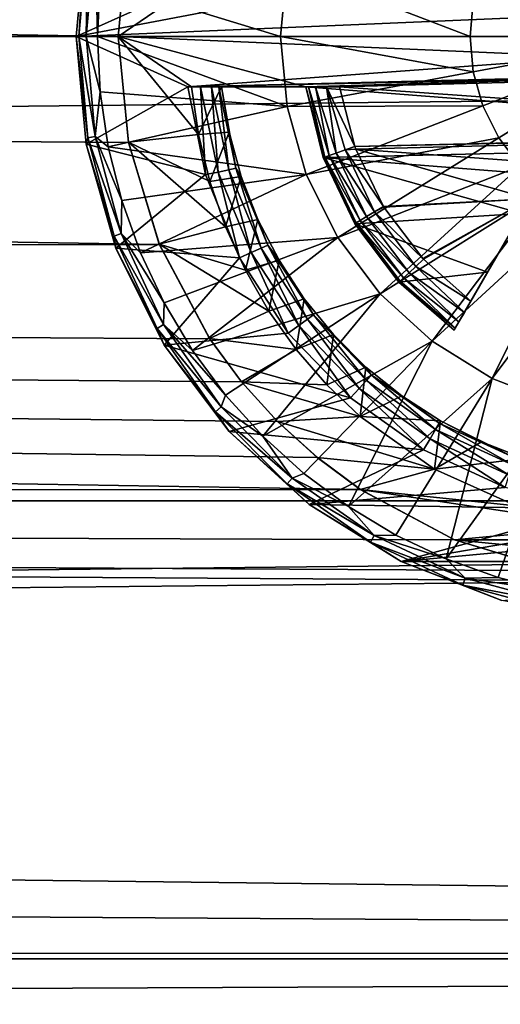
# Model space of a CAD drawing. Header units: metres. Extents: x -128 to 146, y -23 to 80.
# Tile 42 of 113: x 89.16 to 92.03, y -5.78 to 0.1. Entities that reach past the tile are written whole.
import ezdxf

# ---------------------------------------------------------------- set-up
doc = ezdxf.new("R2010")
doc.units = ezdxf.units.M
doc.layers.add('solid_509241_SW0001', color=7, linetype='CONTINUOUS')

msp = doc.modelspace()

# ---------------------------------------------------------------- linework, layer by layer
at = {"layer": 'solid_509241_SW0001'}
for points in [[(-127.5, 0, 23), (127.5, 0, 23), (127.5, 2.772344, 22.832304)], [(-127.5, 2.772344, 22.832304), (-127.5, 0, 23), (127.5, 2.772344, 22.832304)], [(89.75, 0, -23), (12.069973, 0, -23), (11.98687, 1.360952, -22.9597)], [(89.812195, 0.632775, -22.991295), (89.75, 0, -23), (11.98687, 1.360952, -22.9597)], [(93, 0, -24), (92.023941, 0.604349, -23.927296), (92.151611, 0.773409, -23.927296)], [(90.165833, 0.3, -23), (89.559593, 0.643133, -23), (89.5, 0, -23)], [(89.5, 0, -23.165592), (89.5, 0, -23), (89.559593, 0.643133, -23)], [(89.559593, 0.643123, -23.165592), (89.5, 0, -23.165592), (89.559593, 0.643133, -23)], [(89.515556, 0, -23.242918), (89.5, 0, -23.165592), (89.559593, 0.643123, -23.165592)], [(89.568489, 0.605068, -23.242918), (89.515556, 0, -23.242918), (89.559593, 0.643123, -23.165592)], [(89.568489, 0.605068, -23.242918), (89.559853, 0, -23.308273), (89.515556, 0, -23.242918)], [(89.568489, 0.605068, -23.242918), (89.612114, 0.597376, -23.308273), (89.559853, 0, -23.308273)], [(89.612114, 0.597376, -23.308273), (89.625839, 0, -23.351336), (89.559853, 0, -23.308273)], [(89.612114, 0.597376, -23.308273), (89.64209, 0.330717, -23.351336), (89.625839, 0, -23.351336)], [(89.75, 0, -22.266495), (89.75, 0, -23), (89.812195, 0.632775, -22.991295)], [(89.811951, 0.63154, -22.257538), (89.75, 0, -22.266495), (89.812195, 0.632775, -22.991295)], [(90.189064, 0.3, -22.264475), (89.75, 0, -22.266495), (89.811951, 0.63154, -22.257538)], [(93, 0, -24), (91.929512, 0.414709, -23.927296), (92.023941, 0.604349, -23.927296)], [(89.64209, 0.330717, -23.351336), (90.758911, 0.418932, -23.709768), (90.720093, 0, -23.709768)], [(91.85199, 0, -23.927296), (90.720093, 0, -23.709768), (90.758911, 0.418932, -23.709768)], [(91.871536, 0.210946, -23.927296), (91.85199, 0, -23.927296), (90.758911, 0.418932, -23.709768)], [(93, 0, -24), (91.871536, 0.210946, -23.927296), (91.929512, 0.414709, -23.927296)], [(91.073212, 0.3, -23), (90.165833, 0.3, -23), (89.5, 0, -23)], [(94.233894, 0.2, -23), (91.073212, 0.3, -23), (89.5, 0, -23)], [(89.64209, 0.330717, -23.351336), (90.720093, 0, -23.709768), (89.625839, 0, -23.351336)], [(94.347801, 0.00002, -22.266495), (89.75, 0, -22.266495), (90.189064, 0.3, -22.264475)], [(94.347801, 0.00002, -22.266495), (90.189064, 0.3, -22.264475), (94.333, 0.2, -22.265596)], [(94.25, 0, -23), (94.233894, 0.2, -23), (89.5, 0, -23)], [(93, 0, -24), (91.85199, 0, -23.927296), (91.871536, 0.210946, -23.927296)], [(90.165833, -0.3, -23), (89.5, 0, -23), (89.559593, -0.643133, -23)], [(89.559593, -0.643123, -23.165592), (89.559593, -0.643133, -23), (89.5, 0, -23)], [(94.25, 0, -23), (89.5, 0, -23), (90.165833, -0.3, -23)], [(89.559593, -0.643123, -23.165592), (89.5, 0, -23), (89.5, 0, -23.165592)], [(89.568489, -0.605068, -23.242918), (89.559593, -0.643123, -23.165592), (89.5, 0, -23.165592)], [(89.568489, -0.605068, -23.242918), (89.5, 0, -23.165592), (89.515556, 0, -23.242918)], [(89.515556, 0, -23.242918), (89.559853, 0, -23.308273), (89.612114, -0.597376, -23.308273)], [(89.568489, -0.605068, -23.242918), (89.515556, 0, -23.242918), (89.612114, -0.597376, -23.308273)], [(89.559853, 0, -23.308273), (89.625839, 0, -23.351336), (89.64209, -0.330714, -23.351336)], [(89.612114, -0.597376, -23.308273), (89.559853, 0, -23.308273), (89.64209, -0.330714, -23.351336)], [(90.758911, -0.418932, -23.709768), (89.625839, 0, -23.351336), (90.720093, 0, -23.709768)], [(89.64209, -0.330714, -23.351336), (89.625839, 0, -23.351336), (90.758911, -0.418932, -23.709768)], [(94.347801, 0.00002, -22.266495), (94.333, -0.2, -22.265596), (89.75, 0, -22.266495)], [(89.75, 0, -22.266495), (89.811951, -0.631539, -22.257538), (89.75, 0, -23)], [(90.230606, -0.58578, -22.258789), (89.811951, -0.631539, -22.257538), (89.75, 0, -22.266495)], [(90.230606, -0.58578, -22.258789), (89.75, 0, -22.266495), (90.189064, -0.3, -22.264475)], [(90.871033, -0.3, -22.264475), (90.189064, -0.3, -22.264475), (89.75, 0, -22.266495)], [(94.333, -0.2, -22.265596), (90.871033, -0.3, -22.264475), (89.75, 0, -22.266495)], [(91.871536, -0.210946, -23.927296), (90.720093, 0, -23.709768), (91.85199, 0, -23.927296)], [(91.871536, -0.210946, -23.927296), (90.758911, -0.418932, -23.709768), (90.720093, 0, -23.709768)], [(91.871536, -0.210946, -23.927296), (91.85199, 0, -23.927296), (93, 0, -24)], [(91.871536, -0.210946, -23.927296), (93, 0, -24), (91.929512, -0.414709, -23.927296)], [(91.929512, -0.414709, -23.927296), (93, 0, -24), (92.023941, -0.604349, -23.927296)], [(92.023941, -0.604349, -23.927296), (93, 0, -24), (92.151611, -0.773409, -23.927296)], [(-127.5, -2.772344, 22.832304), (127.5, -2.772344, 22.832304), (127.5, 0, 23)], [(-127.5, 0, 23), (-127.5, -2.772344, 22.832304), (127.5, 0, 23)], [(89.996689, -1.242016, -22.96644), (11.985751, -1.368681, -22.95924), (12.069973, 0, -23)], [(89.812279, -0.633191, -22.991282), (12.069973, 0, -23), (89.75, 0, -23)], [(89.812279, -0.633191, -22.991282), (89.996689, -1.242016, -22.96644), (12.069973, 0, -23)], [(89.811951, -0.631539, -22.257538), (89.812279, -0.633191, -22.991282), (89.75, 0, -23)], [(94.233894, -0.2, -23), (94.25, 0, -23), (90.165833, -0.3, -23)], [(94.93972, -0.2, -23), (90.165833, -0.3, -23), (91.073212, -0.3, -23)], [(94.93972, -0.2, -23), (94.233894, -0.2, -23), (90.165833, -0.3, -23)], [(91.871536, -0.210946, -23.927296), (91.929512, -0.414709, -23.927296), (90.758911, -0.418932, -23.709768)], [(95.056381, -0.62752, -22.257652), (90.871033, -0.3, -22.264475), (94.333, -0.2, -22.265596)], [(94.864822, -0.570045, -23), (94.93972, -0.2, -23), (91.073212, -0.3, -23)], [(90.27179, -0.824232, -23), (90.165833, -0.3, -23), (89.559593, -0.643133, -23)], [(89.612114, -0.597376, -23.308273), (89.64209, -0.330714, -23.351336), (89.690674, -0.658253, -23.351336)], [(89.690674, -0.658253, -23.351336), (89.64209, -0.330714, -23.351336), (90.758911, -0.418932, -23.709768)], [(90.995377, -0.3, -22.984604), (91.073212, -0.3, -23), (90.165833, -0.3, -23)], [(90.242805, -0.3, -22.984777), (90.165833, -0.3, -23), (90.27179, -0.824232, -23)], [(90.886246, -0.3, -22.876144), (90.165833, -0.3, -23), (90.242805, -0.3, -22.984777)], [(90.929771, -0.3, -22.94099), (90.995377, -0.3, -22.984604), (90.165833, -0.3, -23)], [(90.886246, -0.3, -22.876144), (90.929771, -0.3, -22.94099), (90.165833, -0.3, -23)], [(90.189064, -0.3, -22.264475), (90.274673, -0.3, -22.384745), (90.367035, -0.3, -22.5)], [(90.230606, -0.58578, -22.258789), (90.189064, -0.3, -22.264475), (90.367035, -0.3, -22.5)], [(90.871033, -0.3, -22.264475), (90.274673, -0.3, -22.384745), (90.189064, -0.3, -22.264475)], [(90.230606, -0.58578, -22.258789), (90.367035, -0.3, -22.5), (90.41227, -0.571081, -22.5)], [(90.347267, -0.809389, -22.984776), (90.242805, -0.3, -22.984777), (90.27179, -0.824232, -23)], [(90.871033, -0.3, -22.799999), (90.242805, -0.3, -22.984777), (90.308144, -0.3, -22.941366)], [(90.347267, -0.809389, -22.984776), (90.308144, -0.3, -22.941366), (90.242805, -0.3, -22.984777)], [(90.871033, -0.3, -22.799999), (90.886246, -0.3, -22.876144), (90.242805, -0.3, -22.984777)], [(90.871033, -0.3, -22.264475), (90.367035, -0.3, -22.5), (90.274673, -0.3, -22.384745)], [(90.871033, -0.3, -22.264475), (90.308144, -0.3, -22.941366), (90.351776, -0.3, -22.876387)], [(90.411034, -0.795842, -22.941366), (90.351776, -0.3, -22.876387), (90.308144, -0.3, -22.941366)], [(90.871033, -0.3, -22.264475), (90.871033, -0.3, -22.799999), (90.308144, -0.3, -22.941366)], [(90.347267, -0.809389, -22.984776), (90.411034, -0.795842, -22.941366), (90.308144, -0.3, -22.941366)], [(90.871033, -0.3, -22.264475), (90.351776, -0.3, -22.876387), (90.367035, -0.3, -22.799999)], [(90.453621, -0.786797, -22.876392), (90.367035, -0.3, -22.799999), (90.351776, -0.3, -22.876387)], [(90.411034, -0.795842, -22.941366), (90.453621, -0.786797, -22.876392), (90.351776, -0.3, -22.876387)], [(90.412262, -0.571066, -22.799999), (90.41227, -0.571081, -22.5), (90.367035, -0.3, -22.5)], [(90.367035, -0.3, -22.799999), (90.412262, -0.571066, -22.799999), (90.367035, -0.3, -22.5)], [(90.871033, -0.3, -22.264475), (90.367035, -0.3, -22.799999), (90.367035, -0.3, -22.5)], [(90.453621, -0.786797, -22.876392), (90.412262, -0.571066, -22.799999), (90.367035, -0.3, -22.799999)], [(90.984528, -0.719977, -22.861803), (90.886246, -0.3, -22.876144), (90.871033, -0.3, -22.799999)], [(90.975342, -0.723373, -22.254742), (90.871033, -0.3, -22.799999), (90.871033, -0.3, -22.264475)], [(90.975311, -0.72327, -22.799999), (90.984528, -0.719977, -22.861803), (90.871033, -0.3, -22.799999)], [(90.975342, -0.723373, -22.254742), (90.975311, -0.72327, -22.799999), (90.871033, -0.3, -22.799999)], [(95.056381, -0.62752, -22.257652), (90.975342, -0.723373, -22.254742), (90.871033, -0.3, -22.264475)], [(91.011276, -0.710421, -22.917557), (90.929771, -0.3, -22.94099), (90.886246, -0.3, -22.876144)], [(90.984528, -0.719977, -22.861803), (91.011276, -0.710421, -22.917557), (90.886246, -0.3, -22.876144)], [(91.052948, -0.695536, -22.961803), (90.995377, -0.3, -22.984604), (90.929771, -0.3, -22.94099)], [(91.011276, -0.710421, -22.917557), (91.052948, -0.695536, -22.961803), (90.929771, -0.3, -22.94099)], [(90.995377, -0.3, -22.984604), (91.163643, -0.655956, -23), (91.073212, -0.3, -23)], [(91.105446, -0.67678, -22.990211), (91.163643, -0.655956, -23), (90.995377, -0.3, -22.984604)], [(91.052948, -0.695536, -22.961803), (91.105446, -0.67678, -22.990211), (90.995377, -0.3, -22.984604)], [(94.864822, -0.570045, -23), (91.073212, -0.3, -23), (91.163643, -0.655956, -23)], [(89.690674, -0.658253, -23.351336), (90.758911, -0.418932, -23.709768), (90.874054, -0.823597, -23.709768)], [(91.929512, -0.414709, -23.927296), (90.874054, -0.823597, -23.709768), (90.758911, -0.418932, -23.709768)], [(91.929512, -0.414709, -23.927296), (92.023941, -0.604349, -23.927296), (90.874054, -0.823597, -23.709768)], [(90.298546, -0.865404, -22.249672), (89.811951, -0.631539, -22.257538), (90.230606, -0.58578, -22.258789)], [(90.298546, -0.865404, -22.249672), (90.230606, -0.58578, -22.258789), (90.41227, -0.571081, -22.5)], [(90.298546, -0.865404, -22.249672), (90.41227, -0.571081, -22.5), (90.485313, -0.835976, -22.5)], [(90.412262, -0.571066, -22.799999), (90.485321, -0.83599, -22.799999), (90.41227, -0.571081, -22.5)], [(90.453621, -0.786797, -22.876392), (90.485321, -0.83599, -22.799999), (90.412262, -0.571066, -22.799999)], [(90.485321, -0.83599, -22.799999), (90.485313, -0.835976, -22.5), (90.41227, -0.571081, -22.5)], [(94.862915, -0.576245, -23), (94.864822, -0.570045, -23), (91.163643, -0.655956, -23)], [(94.862915, -0.576245, -23), (91.163643, -0.655956, -23), (91.16938, -0.671809, -23)], [(94.713417, -0.930963, -23), (94.862915, -0.576245, -23), (91.16938, -0.671809, -23)], [(89.725693, -1.191751, -23.242918), (89.559593, -0.643123, -23.165592), (89.568489, -0.605068, -23.242918)], [(89.559593, -0.643123, -23.165592), (89.736343, -1.264345, -23.165592), (89.559593, -0.643133, -23)], [(89.725693, -1.191751, -23.242918), (89.736343, -1.264345, -23.165592), (89.559593, -0.643123, -23.165592)], [(90.27179, -0.824232, -23), (89.559593, -0.643133, -23), (89.736336, -1.264326, -23)], [(89.736343, -1.264345, -23.165592), (89.736336, -1.264326, -23), (89.559593, -0.643133, -23)], [(89.568489, -0.605068, -23.242918), (89.612114, -0.597376, -23.308273), (89.767319, -1.1766, -23.308273)], [(89.725693, -1.191751, -23.242918), (89.568489, -0.605068, -23.242918), (89.767319, -1.1766, -23.308273)], [(89.612114, -0.597376, -23.308273), (89.690674, -0.658253, -23.351336), (89.771133, -0.979457, -23.351336)], [(89.767319, -1.1766, -23.308273), (89.612114, -0.597376, -23.308273), (89.771133, -0.979457, -23.351336)], [(89.811951, -0.631539, -22.257538), (89.996033, -1.240431, -22.23192), (89.812279, -0.633191, -22.991282)], [(90.392082, -1.136062, -22.237495), (89.996033, -1.240431, -22.23192), (89.811951, -0.631539, -22.257538)], [(90.392082, -1.136062, -22.237495), (89.811951, -0.631539, -22.257538), (90.298546, -0.865404, -22.249672)], [(89.996033, -1.240431, -22.23192), (89.996689, -1.242016, -22.96644), (89.812279, -0.633191, -22.991282)], [(92.023941, -0.604349, -23.927296), (91.061584, -1.200216, -23.709768), (90.874054, -0.823597, -23.709768)], [(94.887306, -1.029838, -22.242668), (90.975342, -0.723373, -22.254742), (95.056381, -0.62752, -22.257652)], [(92.023941, -0.604349, -23.927296), (92.151611, -0.773409, -23.927296), (91.061584, -1.200216, -23.709768)], [(89.771133, -0.979457, -23.351336), (89.690674, -0.658253, -23.351336), (90.874054, -0.823597, -23.709768)], [(91.233917, -1.075061, -22.961803), (91.052948, -0.695536, -22.961803), (91.011276, -0.710421, -22.917557)], [(91.281548, -1.046071, -22.990211), (91.105446, -0.67678, -22.990211), (91.052948, -0.695536, -22.961803)], [(91.233917, -1.075061, -22.961803), (91.281548, -1.046071, -22.990211), (91.052948, -0.695536, -22.961803)], [(91.105446, -0.67678, -22.990211), (91.16938, -0.671809, -23), (91.163643, -0.655956, -23)], [(91.105446, -0.67678, -22.990211), (91.334343, -1.01394, -23), (91.16938, -0.671809, -23)], [(91.281548, -1.046071, -22.990211), (91.334343, -1.01394, -23), (91.105446, -0.67678, -22.990211)], [(91.16938, -0.671809, -23), (91.334343, -1.01394, -23), (92.209846, -0.968585, -23)], [(94.713417, -0.930963, -23), (91.16938, -0.671809, -23), (92.209846, -0.968585, -23)], [(91.17186, -1.112839, -22.861803), (90.984528, -0.719977, -22.861803), (90.975311, -0.72327, -22.799999)], [(91.17186, -1.112839, -22.861803), (90.975311, -0.72327, -22.799999), (91.163498, -1.117929, -22.799999)], [(91.163246, -1.117515, -22.238436), (91.163498, -1.117929, -22.799999), (90.975311, -0.72327, -22.799999)], [(90.975342, -0.723373, -22.254742), (91.163246, -1.117515, -22.238436), (90.975311, -0.72327, -22.799999)], [(90.975342, -0.723373, -22.254742), (92.158661, -1.057239, -22.241383), (91.163246, -1.117515, -22.238436)], [(94.887306, -1.029838, -22.242668), (92.158661, -1.057239, -22.241383), (90.975342, -0.723373, -22.254742)], [(91.196129, -1.098068, -22.917557), (91.011276, -0.710421, -22.917557), (90.984528, -0.719977, -22.861803)], [(91.17186, -1.112839, -22.861803), (91.196129, -1.098068, -22.917557), (90.984528, -0.719977, -22.861803)], [(91.196129, -1.098068, -22.917557), (91.233917, -1.075061, -22.961803), (91.011276, -0.710421, -22.917557)], [(90.347267, -0.809389, -22.984776), (90.27179, -0.824232, -23), (90.474503, -1.320737, -23)], [(90.347267, -0.809389, -22.984776), (90.544975, -1.290329, -22.984776), (90.411034, -0.795842, -22.941366)], [(90.347267, -0.809389, -22.984776), (90.474503, -1.320737, -23), (90.544975, -1.290329, -22.984776)], [(90.411034, -0.795842, -22.941366), (90.604431, -1.263867, -22.941366), (90.453621, -0.786797, -22.876392)], [(90.544975, -1.290329, -22.984776), (90.604431, -1.263867, -22.941366), (90.411034, -0.795842, -22.941366)], [(90.453621, -0.786797, -22.876392), (90.644135, -1.246199, -22.876392), (90.485321, -0.83599, -22.799999)], [(90.604431, -1.263867, -22.941366), (90.644135, -1.246199, -22.876392), (90.453621, -0.786797, -22.876392)], [(92.151611, -0.773409, -23.927296), (91.315132, -1.535963, -23.709768), (91.061584, -1.200216, -23.709768)], [(92.151611, -0.773409, -23.927296), (92.308167, -0.916132, -23.927296), (91.315132, -1.535963, -23.709768)], [(90.474503, -1.320737, -23), (90.27179, -0.824232, -23), (89.736336, -1.264326, -23)], [(89.882683, -1.291228, -23.351336), (89.771133, -0.979457, -23.351336), (90.874054, -0.823597, -23.709768)], [(89.882683, -1.291228, -23.351336), (90.874054, -0.823597, -23.709768), (91.061584, -1.200216, -23.709768)], [(90.392082, -1.136062, -22.237495), (90.298546, -0.865404, -22.249672), (90.485313, -0.835976, -22.5)], [(90.392082, -1.136062, -22.237495), (90.485313, -0.835976, -22.5), (90.585411, -1.091901, -22.5)], [(90.485321, -0.83599, -22.799999), (90.585411, -1.091901, -22.5), (90.485313, -0.835976, -22.5)], [(90.485321, -0.83599, -22.799999), (90.585419, -1.091925, -22.799999), (90.585411, -1.091901, -22.5)], [(90.644135, -1.246199, -22.876392), (90.585419, -1.091925, -22.799999), (90.485321, -0.83599, -22.799999)], [(92.308167, -0.916132, -23.927296), (91.626053, -1.819405, -23.709768), (91.315132, -1.535963, -23.709768)], [(92.308167, -0.916132, -23.927296), (92.488289, -1.027656, -23.927296), (91.626053, -1.819405, -23.709768)], [(89.767319, -1.1766, -23.308273), (89.771133, -0.979457, -23.351336), (89.882683, -1.291228, -23.351336)], [(91.334343, -1.01394, -23), (91.337021, -1.018336, -23), (92.209846, -0.968585, -23)], [(91.337021, -1.018336, -23), (91.569473, -1.325177, -23), (92.209846, -0.968585, -23)], [(91.569473, -1.325177, -23), (91.573914, -1.329957, -23), (92.209846, -0.968585, -23)], [(91.573914, -1.329957, -23), (91.856934, -1.579844, -23), (92.209846, -0.968585, -23)], [(92.184402, -1.012652, -22.623096), (92.209846, -0.968585, -23), (91.856934, -1.579844, -23)], [(91.163246, -1.117515, -22.238436), (92.158661, -1.057239, -22.241383), (91.957428, -1.405786, -22.222075)], [(91.233917, -1.075061, -22.961803), (91.528709, -1.3721, -22.990211), (91.281548, -1.046071, -22.990211)], [(91.281548, -1.046071, -22.990211), (91.337021, -1.018336, -23), (91.334343, -1.01394, -23)], [(91.281548, -1.046071, -22.990211), (91.569473, -1.325177, -23), (91.337021, -1.018336, -23)], [(91.281548, -1.046071, -22.990211), (91.573914, -1.329957, -23), (91.569473, -1.325177, -23)], [(91.281548, -1.046071, -22.990211), (91.528709, -1.3721, -22.990211), (91.573914, -1.329957, -23)], [(92.488289, -1.027656, -23.927296), (91.983757, -2.040889, -23.709768), (91.626053, -1.819405, -23.709768)], [(92.158661, -1.057239, -22.241383), (92.184402, -1.012652, -22.623096), (91.856934, -1.579844, -23)], [(91.957428, -1.405786, -22.222075), (92.158661, -1.057239, -22.241383), (91.856934, -1.579844, -23)], [(92.488289, -1.027656, -23.927296), (92.685829, -1.104185, -23.927296), (91.983757, -2.040889, -23.709768)], [(90.510048, -1.395025, -22.222752), (90.392082, -1.136062, -22.237495), (90.585411, -1.091901, -22.5)], [(90.510048, -1.395025, -22.222752), (90.585411, -1.091901, -22.5), (90.711487, -1.33612, -22.5)], [(90.711487, -1.336116, -22.799999), (90.711487, -1.33612, -22.5), (90.585411, -1.091901, -22.5)], [(90.585419, -1.091925, -22.799999), (90.711487, -1.336116, -22.799999), (90.585411, -1.091901, -22.5)], [(90.644135, -1.246199, -22.876392), (90.711487, -1.336116, -22.799999), (90.585419, -1.091925, -22.799999)], [(91.17186, -1.112839, -22.861803), (91.163498, -1.117929, -22.799999), (91.434799, -1.459677, -22.861803)], [(91.17186, -1.112839, -22.861803), (91.455574, -1.440302, -22.917557), (91.196129, -1.098068, -22.917557)], [(91.17186, -1.112839, -22.861803), (91.434799, -1.459677, -22.861803), (91.455574, -1.440302, -22.917557)], [(91.196129, -1.098068, -22.917557), (91.487938, -1.410125, -22.961803), (91.233917, -1.075061, -22.961803)], [(91.196129, -1.098068, -22.917557), (91.455574, -1.440302, -22.917557), (91.487938, -1.410125, -22.961803)], [(91.233917, -1.075061, -22.961803), (91.487938, -1.410125, -22.961803), (91.528709, -1.3721, -22.990211)], [(92.685829, -1.104185, -23.927296), (92.376076, -2.192873, -23.709768), (91.983757, -2.040889, -23.709768)], [(90.510048, -1.395025, -22.222752), (89.996033, -1.240431, -22.23192), (90.392082, -1.136062, -22.237495)], [(91.163246, -1.117515, -22.238436), (91.957428, -1.405786, -22.222075), (91.427284, -1.465971, -22.218185)], [(91.163246, -1.117515, -22.238436), (91.427284, -1.465971, -22.218185), (91.163498, -1.117929, -22.799999)], [(91.163498, -1.117929, -22.799999), (91.427643, -1.466353, -22.799999), (91.434799, -1.459677, -22.861803)], [(91.427284, -1.465971, -22.218185), (91.427643, -1.466353, -22.799999), (91.163498, -1.117929, -22.799999)], [(89.725693, -1.191751, -23.242918), (89.767319, -1.1766, -23.308273), (90.020744, -1.720074, -23.308273)], [(89.982384, -1.742223, -23.242918), (89.736343, -1.264345, -23.165592), (89.725693, -1.191751, -23.242918)], [(89.982384, -1.742223, -23.242918), (89.725693, -1.191751, -23.242918), (90.020744, -1.720074, -23.308273)], [(89.767319, -1.1766, -23.308273), (89.882683, -1.291228, -23.351336), (90.024254, -1.590561, -23.351336)], [(90.020744, -1.720074, -23.308273), (89.767319, -1.1766, -23.308273), (90.024254, -1.590561, -23.351336)], [(90.024254, -1.590561, -23.351336), (89.882683, -1.291228, -23.351336), (91.061584, -1.200216, -23.709768)], [(90.194489, -1.874575, -23.351336), (90.024254, -1.590561, -23.351336), (91.061584, -1.200216, -23.709768)], [(90.194489, -1.874575, -23.351336), (91.061584, -1.200216, -23.709768), (91.315132, -1.535963, -23.709768)], [(89.996689, -1.242016, -22.96644), (90.297127, -1.804702, -22.929087), (11.985751, -1.368681, -22.95924)], [(90.474503, -1.320737, -23), (89.736336, -1.264326, -23), (90.024254, -1.842531, -23)], [(90.024239, -1.842513, -23.165592), (90.024254, -1.842531, -23), (89.736336, -1.264326, -23)], [(89.736343, -1.264345, -23.165592), (90.024239, -1.842513, -23.165592), (89.736336, -1.264326, -23)], [(89.982384, -1.742223, -23.242918), (90.024239, -1.842513, -23.165592), (89.736343, -1.264345, -23.165592)], [(89.996033, -1.240431, -22.23192), (90.296303, -1.803479, -22.193342), (89.996689, -1.242016, -22.96644)], [(90.650986, -1.639691, -22.206041), (90.296303, -1.803479, -22.193342), (89.996033, -1.240431, -22.23192)], [(90.650986, -1.639691, -22.206041), (89.996033, -1.240431, -22.23192), (90.510048, -1.395025, -22.222752)], [(90.296303, -1.803479, -22.193342), (90.297127, -1.804702, -22.929087), (89.996689, -1.242016, -22.96644)], [(90.544975, -1.290329, -22.984776), (90.474503, -1.320737, -23), (90.766602, -1.770432, -23)], [(90.544975, -1.290329, -22.984776), (90.828979, -1.725911, -22.984776), (90.604431, -1.263867, -22.941366)], [(90.544975, -1.290329, -22.984776), (90.766602, -1.770432, -23), (90.828979, -1.725911, -22.984776)], [(90.604431, -1.263867, -22.941366), (90.881577, -1.68771, -22.941366), (90.644135, -1.246199, -22.876392)], [(90.828979, -1.725911, -22.984776), (90.881577, -1.68771, -22.941366), (90.604431, -1.263867, -22.941366)], [(90.644135, -1.246199, -22.876392), (90.916695, -1.662204, -22.876392), (90.711487, -1.336116, -22.799999)], [(90.881577, -1.68771, -22.941366), (90.916695, -1.662204, -22.876392), (90.644135, -1.246199, -22.876392)], [(90.766602, -1.770432, -23), (90.474503, -1.320737, -23), (90.024254, -1.842531, -23)], [(90.650986, -1.639691, -22.206041), (90.510048, -1.395025, -22.222752), (90.711487, -1.33612, -22.5)], [(90.650986, -1.639691, -22.206041), (90.711487, -1.33612, -22.5), (90.862175, -1.56595, -22.5)], [(90.711487, -1.336116, -22.799999), (90.862167, -1.565938, -22.799999), (90.711487, -1.33612, -22.5)], [(90.916695, -1.662204, -22.876392), (90.862167, -1.565938, -22.799999), (90.711487, -1.336116, -22.799999)], [(90.862167, -1.565938, -22.799999), (90.862175, -1.56595, -22.5), (90.711487, -1.33612, -22.5)], [(91.528709, -1.3721, -22.990211), (91.856934, -1.579844, -23), (91.573914, -1.329957, -23)], [(91.197189, -2.704136, -22.840483), (11.731396, -2.732613, -22.837093), (11.985751, -1.368681, -22.95924)], [(90.940079, -2.513807, -22.862213), (91.197189, -2.704136, -22.840483), (11.985751, -1.368681, -22.95924)], [(90.702728, -2.29892, -22.884819), (90.940079, -2.513807, -22.862213), (11.985751, -1.368681, -22.95924)], [(90.487686, -2.06174, -22.907406), (90.702728, -2.29892, -22.884819), (11.985751, -1.368681, -22.95924)], [(90.297127, -1.804702, -22.929087), (90.487686, -2.06174, -22.907406), (11.985751, -1.368681, -22.95924)], [(91.427284, -1.465971, -22.218185), (91.957428, -1.405786, -22.222075), (91.756454, -1.753881, -22.197313)], [(91.487938, -1.410125, -22.961803), (91.455574, -1.440302, -22.917557), (91.785782, -1.703089, -22.941231)], [(91.528709, -1.3721, -22.990211), (91.487938, -1.410125, -22.961803), (91.818382, -1.646618, -22.984701)], [(91.487938, -1.410125, -22.961803), (91.785782, -1.703089, -22.941231), (91.818382, -1.646618, -22.984701)], [(91.528709, -1.3721, -22.990211), (91.818382, -1.646618, -22.984701), (91.856934, -1.579844, -23)], [(91.957428, -1.405786, -22.222075), (91.756454, -1.753881, -22.799999), (91.756454, -1.753881, -22.197313)], [(91.957428, -1.405786, -22.222075), (91.764069, -1.740702, -22.876358), (91.756454, -1.753881, -22.799999)], [(91.957428, -1.405786, -22.222075), (91.785782, -1.703089, -22.941231), (91.764069, -1.740702, -22.876358)], [(91.957428, -1.405786, -22.222075), (91.818382, -1.646618, -22.984701), (91.785782, -1.703089, -22.941231)], [(91.957428, -1.405786, -22.222075), (91.856934, -1.579844, -23), (91.818382, -1.646618, -22.984701)], [(91.427284, -1.465971, -22.218185), (91.756454, -1.753881, -22.197313), (91.427643, -1.466353, -22.799999)], [(91.434799, -1.459677, -22.861803), (91.427643, -1.466353, -22.799999), (91.764069, -1.740702, -22.876358)], [(91.427643, -1.466353, -22.799999), (91.756454, -1.753881, -22.197313), (91.756454, -1.753881, -22.799999)], [(91.427643, -1.466353, -22.799999), (91.756454, -1.753881, -22.799999), (91.764069, -1.740702, -22.876358)], [(91.455574, -1.440302, -22.917557), (91.434799, -1.459677, -22.861803), (91.764069, -1.740702, -22.876358)], [(91.455574, -1.440302, -22.917557), (91.764069, -1.740702, -22.876358), (91.785782, -1.703089, -22.941231)], [(90.391739, -2.140538, -23.351336), (90.194489, -1.874575, -23.351336), (91.315132, -1.535963, -23.709768)], [(90.614105, -2.385885, -23.351336), (90.391739, -2.140538, -23.351336), (91.315132, -1.535963, -23.709768)], [(90.614105, -2.385885, -23.351336), (91.315132, -1.535963, -23.709768), (91.626053, -1.819405, -23.709768)], [(90.813553, -1.86827, -22.187979), (90.650986, -1.639691, -22.206041), (90.862175, -1.56595, -22.5)], [(90.813553, -1.86827, -22.187979), (90.862175, -1.56595, -22.5), (91.035828, -1.778915, -22.5)], [(90.862167, -1.565938, -22.799999), (91.035835, -1.778919, -22.799999), (90.862175, -1.56595, -22.5)], [(90.916695, -1.662204, -22.876392), (91.035835, -1.778919, -22.799999), (90.862167, -1.565938, -22.799999)], [(91.035835, -1.778919, -22.799999), (91.035828, -1.778915, -22.5), (90.862175, -1.56595, -22.5)], [(90.020744, -1.720074, -23.308273), (90.024254, -1.590561, -23.351336), (90.194489, -1.874575, -23.351336)], [(90.813553, -1.86827, -22.187979), (90.296303, -1.803479, -22.193342), (90.650986, -1.639691, -22.206041)], [(90.828979, -1.725911, -22.984776), (91.189301, -2.100824, -22.984776), (90.881577, -1.68771, -22.941366)], [(90.881577, -1.68771, -22.941366), (91.232765, -2.052556, -22.941366), (90.916695, -1.662204, -22.876392)], [(91.189301, -2.100824, -22.984776), (91.232765, -2.052556, -22.941366), (90.881577, -1.68771, -22.941366)], [(90.916695, -1.662204, -22.876392), (91.261787, -2.020328, -22.876392), (91.035835, -1.778919, -22.799999)], [(91.232765, -2.052556, -22.941366), (91.261787, -2.020328, -22.876392), (90.916695, -1.662204, -22.876392)], [(89.982384, -1.742223, -23.242918), (90.020744, -1.720074, -23.308273), (90.364693, -2.211285, -23.308273)], [(90.330757, -2.239759, -23.242918), (90.024239, -1.842513, -23.165592), (89.982384, -1.742223, -23.242918)], [(90.330757, -2.239759, -23.242918), (89.982384, -1.742223, -23.242918), (90.364693, -2.211285, -23.308273)], [(90.020744, -1.720074, -23.308273), (90.194489, -1.874575, -23.351336), (90.391739, -2.140538, -23.351336)], [(90.364693, -2.211285, -23.308273), (90.020744, -1.720074, -23.308273), (90.391739, -2.140538, -23.351336)], [(90.828979, -1.725911, -22.984776), (90.766602, -1.770432, -23), (91.137756, -2.157441, -23)], [(90.828979, -1.725911, -22.984776), (91.137756, -2.157441, -23), (91.189301, -2.100824, -22.984776)], [(91.137756, -2.157441, -23), (90.766602, -1.770432, -23), (90.024254, -1.842531, -23)], [(90.296303, -1.803479, -22.193342), (90.48687, -2.060743, -22.170927), (90.297127, -1.804702, -22.929087)], [(90.813553, -1.86827, -22.187979), (90.48687, -2.060743, -22.170927), (90.296303, -1.803479, -22.193342)], [(90.48687, -2.060743, -22.170927), (90.487686, -2.06174, -22.907406), (90.297127, -1.804702, -22.929087)], [(90.859451, -2.608256, -23.351336), (90.614105, -2.385885, -23.351336), (91.626053, -1.819405, -23.709768)], [(90.995842, -2.078511, -22.169271), (90.813553, -1.86827, -22.187979), (91.035828, -1.778915, -22.5)], [(91.125412, -2.805507, -23.351336), (90.859451, -2.608256, -23.351336), (91.626053, -1.819405, -23.709768)], [(90.995842, -2.078511, -22.169271), (91.035828, -1.778915, -22.5), (91.230637, -1.972777, -22.5)], [(91.230629, -1.972769, -22.799999), (91.230637, -1.972777, -22.5), (91.035828, -1.778915, -22.5)], [(91.035835, -1.778919, -22.799999), (91.230629, -1.972769, -22.799999), (91.035828, -1.778915, -22.5)], [(91.261787, -2.020328, -22.876392), (91.230629, -1.972769, -22.799999), (91.035835, -1.778919, -22.799999)], [(91.125412, -2.805507, -23.351336), (91.626053, -1.819405, -23.709768), (91.983757, -2.040889, -23.709768)], [(90.024239, -1.842513, -23.165592), (90.413467, -2.357934, -23.165592), (90.024254, -1.842531, -23)], [(90.330757, -2.239759, -23.242918), (90.413467, -2.357934, -23.165592), (90.024239, -1.842513, -23.165592)], [(91.137756, -2.157441, -23), (90.024254, -1.842531, -23), (90.41346, -2.357923, -23)], [(90.413467, -2.357934, -23.165592), (90.41346, -2.357923, -23), (90.024254, -1.842531, -23)], [(90.995842, -2.078511, -22.169271), (90.48687, -2.060743, -22.170927), (90.813553, -1.86827, -22.187979)], [(91.195442, -2.268251, -22.150663), (90.995842, -2.078511, -22.169271), (91.230637, -1.972777, -22.5)], [(91.195442, -2.268251, -22.150663), (91.230637, -1.972777, -22.5), (91.444473, -2.145422, -22.5)], [(91.230629, -1.972769, -22.799999), (91.44445, -2.145404, -22.799999), (91.230637, -1.972777, -22.5)], [(91.261787, -2.020328, -22.876392), (91.44445, -2.145404, -22.799999), (91.230629, -1.972769, -22.799999)], [(91.44445, -2.145404, -22.799999), (91.444473, -2.145422, -22.5), (91.230637, -1.972777, -22.5)], [(91.409431, -2.975739, -23.351336), (91.125412, -2.805507, -23.351336), (91.983757, -2.040889, -23.709768)], [(91.189301, -2.100824, -22.984776), (91.613266, -2.40189, -22.984776), (91.232765, -2.052556, -22.941366)], [(91.232765, -2.052556, -22.941366), (91.645737, -2.34565, -22.941366), (91.261787, -2.020328, -22.876392)], [(91.613266, -2.40189, -22.984776), (91.645737, -2.34565, -22.941366), (91.232765, -2.052556, -22.941366)], [(91.261787, -2.020328, -22.876392), (91.667419, -2.3081, -22.876392), (91.44445, -2.145404, -22.799999)], [(91.645737, -2.34565, -22.941366), (91.667419, -2.3081, -22.876392), (91.261787, -2.020328, -22.876392)], [(91.708763, -3.117313, -23.351336), (91.409431, -2.975739, -23.351336), (91.983757, -2.040889, -23.709768)], [(91.708763, -3.117313, -23.351336), (91.983757, -2.040889, -23.709768), (92.376076, -2.192873, -23.709768)], [(90.48687, -2.060743, -22.170927), (90.701927, -2.298118, -22.147589), (90.487686, -2.06174, -22.907406)], [(91.195442, -2.268251, -22.150663), (90.701927, -2.298118, -22.147589), (90.48687, -2.060743, -22.170927)], [(91.195442, -2.268251, -22.150663), (90.48687, -2.060743, -22.170927), (90.995842, -2.078511, -22.169271)], [(90.701927, -2.298118, -22.147589), (90.702728, -2.29892, -22.884819), (90.487686, -2.06174, -22.907406)], [(91.189301, -2.100824, -22.984776), (91.137756, -2.157441, -23), (91.574844, -2.468082, -23)], [(91.189301, -2.100824, -22.984776), (91.574844, -2.468082, -23), (91.613266, -2.40189, -22.984776)], [(90.364693, -2.211285, -23.308273), (90.391739, -2.140538, -23.351336), (90.614105, -2.385885, -23.351336)], [(91.574844, -2.468082, -23), (91.137756, -2.157441, -23), (90.41346, -2.357923, -23)], [(91.195442, -2.268251, -22.150663), (91.444473, -2.145422, -22.5), (91.675003, -2.294967, -22.5)], [(91.44445, -2.145404, -22.799999), (91.674995, -2.294966, -22.799999), (91.444473, -2.145422, -22.5)], [(91.667419, -2.3081, -22.876392), (91.674995, -2.294966, -22.799999), (91.44445, -2.145404, -22.799999)], [(91.674995, -2.294966, -22.799999), (91.675003, -2.294967, -22.5), (91.444473, -2.145422, -22.5)], [(90.330757, -2.239759, -23.242918), (90.364693, -2.211285, -23.308273), (90.788712, -2.635307, -23.308273)], [(90.788712, -2.635307, -23.308273), (90.364693, -2.211285, -23.308273), (90.614105, -2.385885, -23.351336)], [(92.020531, -3.228866, -23.351336), (91.708763, -3.117313, -23.351336), (92.376076, -2.192873, -23.709768)], [(92.341736, -3.309323, -23.351336), (92.020531, -3.228866, -23.351336), (92.376076, -2.192873, -23.709768)], [(90.760239, -2.669241, -23.242918), (90.413467, -2.357934, -23.165592), (90.330757, -2.239759, -23.242918)], [(90.760239, -2.669241, -23.242918), (90.330757, -2.239759, -23.242918), (90.788712, -2.635307, -23.308273)], [(91.639114, -2.581856, -22.116302), (90.701927, -2.298118, -22.147589), (91.195442, -2.268251, -22.150663)], [(91.639114, -2.581856, -22.116302), (91.195442, -2.268251, -22.150663), (91.675003, -2.294967, -22.5)], [(90.701927, -2.298118, -22.147589), (90.939323, -2.513186, -22.124207), (90.702728, -2.29892, -22.884819)], [(91.639114, -2.581856, -22.116302), (90.939323, -2.513186, -22.124207), (90.701927, -2.298118, -22.147589)], [(90.939323, -2.513186, -22.124207), (90.940079, -2.513807, -22.862213), (90.702728, -2.29892, -22.884819)], [(91.613266, -2.40189, -22.984776), (92.085983, -2.618525, -22.984776), (91.645737, -2.34565, -22.941366)], [(91.639114, -2.581856, -22.116302), (91.675003, -2.294967, -22.5), (91.919769, -2.419837, -22.5)], [(91.645737, -2.34565, -22.941366), (92.106049, -2.556746, -22.941366), (91.667419, -2.3081, -22.876392)], [(92.085983, -2.618525, -22.984776), (92.106049, -2.556746, -22.941366), (91.645737, -2.34565, -22.941366)], [(91.667419, -2.3081, -22.876392), (92.119446, -2.515498, -22.876392), (91.674995, -2.294966, -22.799999)], [(92.106049, -2.556746, -22.941366), (92.119446, -2.515498, -22.876392), (91.667419, -2.3081, -22.876392)], [(91.674995, -2.294966, -22.799999), (91.9198, -2.419848, -22.799999), (91.675003, -2.294967, -22.5)], [(92.119446, -2.515498, -22.876392), (91.9198, -2.419848, -22.799999), (91.674995, -2.294966, -22.799999)], [(91.9198, -2.419848, -22.799999), (91.919769, -2.419837, -22.5), (91.675003, -2.294967, -22.5)], [(91.574844, -2.468082, -23), (90.41346, -2.357923, -23), (90.890785, -2.793067, -23)], [(90.890778, -2.79306, -23.165592), (90.890785, -2.793067, -23), (90.41346, -2.357923, -23)], [(90.413467, -2.357934, -23.165592), (90.890778, -2.79306, -23.165592), (90.41346, -2.357923, -23)], [(90.760239, -2.669241, -23.242918), (90.890778, -2.79306, -23.165592), (90.413467, -2.357934, -23.165592)], [(90.788712, -2.635307, -23.308273), (90.614105, -2.385885, -23.351336), (90.859451, -2.608256, -23.351336)], [(91.613266, -2.40189, -22.984776), (91.574844, -2.468082, -23), (92.062393, -2.691353, -23)], [(91.613266, -2.40189, -22.984776), (92.062393, -2.691353, -23), (92.085983, -2.618525, -22.984776)], [(92.062393, -2.691353, -23), (91.574844, -2.468082, -23), (90.890785, -2.793067, -23)], [(91.639114, -2.581856, -22.116302), (91.919769, -2.419837, -22.5), (92.176208, -2.518703, -22.5)], [(91.9198, -2.419848, -22.799999), (92.176208, -2.518703, -22.5), (91.919769, -2.419837, -22.5)], [(91.9198, -2.419848, -22.799999), (92.176216, -2.518706, -22.799999), (92.176208, -2.518703, -22.5)], [(92.119446, -2.515498, -22.876392), (92.176216, -2.518706, -22.799999), (91.9198, -2.419848, -22.799999)], [(90.939323, -2.513186, -22.124207), (91.196609, -2.703751, -22.101736), (90.940079, -2.513807, -22.862213)], [(91.639114, -2.581856, -22.116302), (91.196609, -2.703751, -22.101736), (90.939323, -2.513186, -22.124207)], [(91.196609, -2.703751, -22.101736), (91.197189, -2.704136, -22.840483), (90.940079, -2.513807, -22.862213)], [(92.127739, -2.80097, -22.089622), (91.639114, -2.581856, -22.116302), (92.176208, -2.518703, -22.5)], [(92.127739, -2.80097, -22.089622), (91.196609, -2.703751, -22.101736), (91.639114, -2.581856, -22.116302)], [(90.760239, -2.669241, -23.242918), (90.788712, -2.635307, -23.308273), (91.279922, -2.979256, -23.308273)], [(90.788712, -2.635307, -23.308273), (90.859451, -2.608256, -23.351336), (91.125412, -2.805507, -23.351336)], [(91.279922, -2.979256, -23.308273), (90.788712, -2.635307, -23.308273), (91.125412, -2.805507, -23.351336)], [(91.257774, -3.017619, -23.242918), (90.890778, -2.79306, -23.165592), (90.760239, -2.669241, -23.242918)], [(91.257774, -3.017619, -23.242918), (90.760239, -2.669241, -23.242918), (91.279922, -2.979256, -23.308273)], [(92.583115, -2.819344, -23), (92.062393, -2.691353, -23), (90.890785, -2.793067, -23)], [(93.000275, -3.25, -22.769222), (11.300402, -4.082201, -22.634832), (11.731396, -2.732613, -22.837093)], [(91.197189, -2.704136, -22.840483), (91.760117, -3.004196, -22.802956), (11.731396, -2.732613, -22.837093)], [(92.368805, -3.188114, -22.777969), (93.000275, -3.25, -22.769222), (11.731396, -2.732613, -22.837093)], [(91.760117, -3.004196, -22.802956), (92.368805, -3.188114, -22.777969), (11.731396, -2.732613, -22.837093)], [(91.196609, -2.703751, -22.101736), (91.759689, -3.004018, -22.062927), (91.197189, -2.704136, -22.840483)], [(92.644287, -2.92064, -22.074118), (91.759689, -3.004018, -22.062927), (91.196609, -2.703751, -22.101736)], [(92.644287, -2.92064, -22.074118), (91.196609, -2.703751, -22.101736), (92.127739, -2.80097, -22.089622)], [(91.759689, -3.004018, -22.062927), (91.760117, -3.004196, -22.802956), (91.197189, -2.704136, -22.840483)], [(-127.5, -5.50426, 22.331661), (127.5, -5.50426, 22.331661), (127.5, -2.772344, 22.832304)], [(-127.5, -2.772344, 22.832304), (-127.5, -5.50426, 22.331661), (127.5, -2.772344, 22.832304)], [(90.890778, -2.79306, -23.165592), (91.439919, -3.133071, -23.165592), (90.890785, -2.793067, -23)], [(91.257774, -3.017619, -23.242918), (91.439919, -3.133071, -23.165592), (90.890778, -2.79306, -23.165592)], [(92.583115, -2.819344, -23), (90.890785, -2.793067, -23), (91.439919, -3.133073, -23)], [(91.439919, -3.133071, -23.165592), (91.439919, -3.133073, -23), (90.890785, -2.793067, -23)], [(91.279922, -2.979256, -23.308273), (91.125412, -2.805507, -23.351336), (91.409431, -2.975739, -23.351336)], [(91.439919, -3.133073, -23), (94.560081, -3.133073, -23), (95.109215, -2.793067, -23)], [(93.118607, -2.847531, -23), (91.439919, -3.133073, -23), (95.109215, -2.793067, -23)], [(93.118607, -2.847531, -23), (92.583115, -2.819344, -23), (91.439919, -3.133073, -23)], [(92.644287, -2.92064, -22.074118), (94.240311, -3.004018, -22.062927), (91.759689, -3.004018, -22.062927)], [(91.257774, -3.017619, -23.242918), (91.279922, -2.979256, -23.308273), (91.823402, -3.232682, -23.308273)], [(91.279922, -2.979256, -23.308273), (91.409431, -2.975739, -23.351336), (91.708763, -3.117313, -23.351336)], [(91.823402, -3.232682, -23.308273), (91.279922, -2.979256, -23.308273), (91.708763, -3.117313, -23.351336)], [(91.80825, -3.274309, -23.242918), (91.439919, -3.133071, -23.165592), (91.257774, -3.017619, -23.242918)], [(91.80825, -3.274309, -23.242918), (91.257774, -3.017619, -23.242918), (91.823402, -3.232682, -23.308273)], [(91.759689, -3.004018, -22.062927), (92.368538, -3.188064, -22.037085), (91.760117, -3.004196, -22.802956)], [(91.759689, -3.004018, -22.062927), (94.240311, -3.004018, -22.062927), (93.631462, -3.188064, -22.037085)], [(91.759689, -3.004018, -22.062927), (93.631462, -3.188064, -22.037085), (92.368538, -3.188064, -22.037085)], [(92.368538, -3.188064, -22.037085), (92.368805, -3.188114, -22.777969), (91.760117, -3.004196, -22.802956)], [(91.439919, -3.133071, -23.165592), (92.042183, -3.36639, -23.165592), (91.439919, -3.133073, -23)], [(91.80825, -3.274309, -23.242918), (92.042183, -3.36639, -23.165592), (91.439919, -3.133071, -23.165592)], [(91.439919, -3.133073, -23), (92.04216, -3.366385, -23), (94.560081, -3.133073, -23)], [(92.042183, -3.36639, -23.165592), (92.04216, -3.366385, -23), (91.439919, -3.133073, -23)], [(91.823402, -3.232682, -23.308273), (91.708763, -3.117313, -23.351336), (92.020531, -3.228866, -23.351336)], [(91.823402, -3.232682, -23.308273), (92.020531, -3.228866, -23.351336), (92.341736, -3.309323, -23.351336)], [(93.000275, -3.25, -22.769222), (127.5, -5.50426, -22.331661), (11.300402, -4.082201, -22.634832)], [(91.80825, -3.274309, -23.242918), (91.823402, -3.232682, -23.308273), (92.402626, -3.387885, -23.308273)], [(92.394936, -3.43151, -23.242918), (92.042183, -3.36639, -23.165592), (91.80825, -3.274309, -23.242918)], [(92.394936, -3.43151, -23.242918), (91.80825, -3.274309, -23.242918), (92.402626, -3.387885, -23.308273)], [(92.402626, -3.387885, -23.308273), (91.823402, -3.232682, -23.308273), (92.341736, -3.309323, -23.351336)], [(11.016117, -4.748108, -22.504566), (11.300402, -4.082201, -22.634832), (127.5, -5.50426, -22.331661)], [(10.684832, -5.404248, -22.356075), (11.016117, -4.748108, -22.504566), (127.5, -5.50426, -22.331661)], [(10.305629, -6.048391, -22.19047), (10.684832, -5.404248, -22.356075), (127.5, -5.50426, -22.331661)], [(-127.5, -8.155912, 21.505373), (127.5, -8.155912, 21.505373), (127.5, -5.50426, 22.331661)], [(-127.5, -5.50426, 22.331661), (-127.5, -8.155912, 21.505373), (127.5, -5.50426, 22.331661)], [(10.305629, -6.048391, -22.19047), (127.5, -5.50426, -22.331661), (127.5, -8.155912, -21.505373)]]:
    msp.add_3dface(points, dxfattribs=at)

doc.saveas('drawing.dxf')
